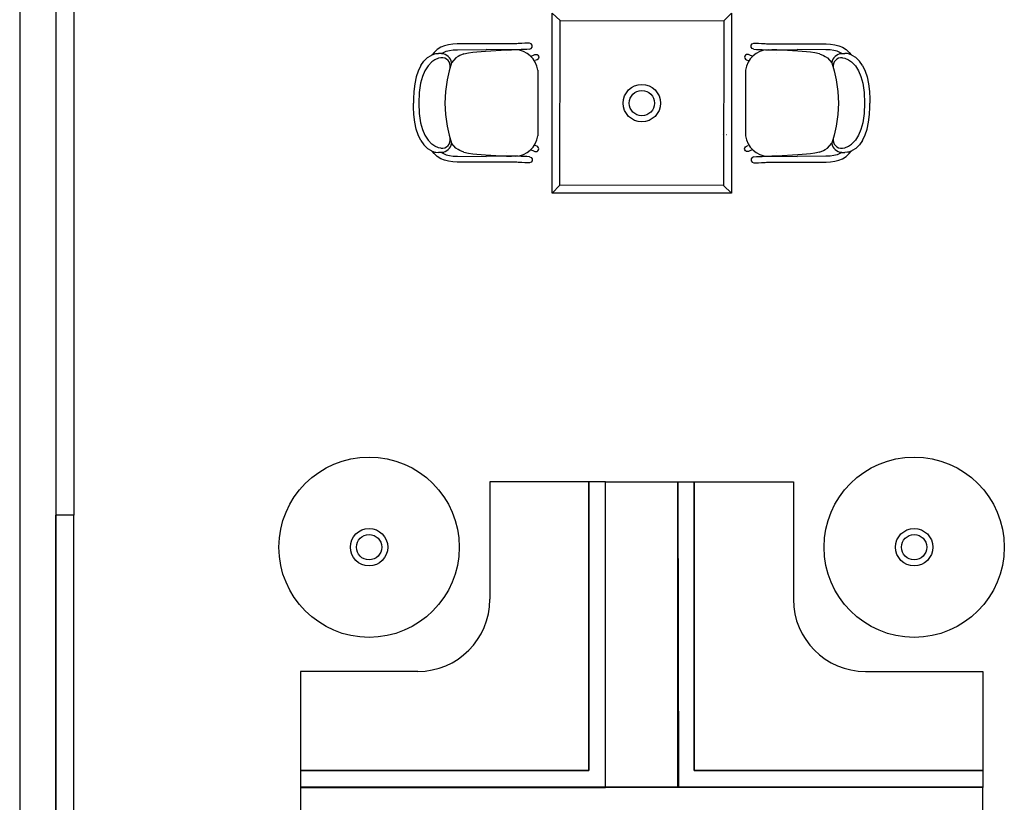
# Model space of a CAD drawing. Header units: millimetres. Extents: x -11575 to 52845, y -36266 to 23021.
# Tile 102 of 184: x 30152 to 34312, y 2928 to 6233. Entities that reach past the tile are written whole.
import ezdxf

# ---------------------------------------------------------------- set-up
doc = ezdxf.new("R2010")
doc.units = ezdxf.units.MM
doc.header["$MEASUREMENT"] = 0
doc.layers.add('GREY SCALE', color=9, linetype='Continuous', true_color=0x808080)
doc.layers.add('GREYSCALE', color=9, linetype='Continuous', lineweight=0, true_color=0x808080)

# ---------------------------------------------------------------- blocks, each defined once
blk = doc.blocks.new('FLOOR PLAN')
at = {"layer": 'GREYSCALE', "color": 0, "lineweight": -2, "ltscale": 0.25}
for p, q in [((381, 14166.1), (381, 4141)), ((305, 8227.7), (304.8, 1755)), ((2627.5, 4280.8), (2557.5, 4280.8)), ((2557.5, 4280.8), (2557.5, 3061.6)), ((2627.5, 2990), (2627.5, 4280.8)), ((2627.5, 4280.8), (2932.3, 4280.8)), ((2627.5, 2990), (2627.5, 4280.8)), ((2932.3, 4280.8), (2935.8, 2990)), ((2932.3, 4280.8), (3002.3, 4280.8)), ((2932.3, 2990), (2932.3, 4280.8)), ((3002.3, 4280.8), (3002.3, 3061.6)), ((304.8, 1755), (304.8, 4141)), ((381, 4141), (304.8, 4141)), ((304.8, 4141), (304.8, 1755)), ((381, 1755), (381, 4141)), ((2557.5, 3061.6), (1338.3, 3061.6)), ((1338.3, 3061.6), (1338.3, 2990)), ((3002.3, 3061.6), (4221.5, 3061.6)), ((4221.5, 3061.6), (4221.5, 2990)), ((4221.9, 2991.8), (1338.3, 2991.8)), ((1338.3, 2991.8), (1338.3, 2687)), ((1338.3, 2990), (2627.5, 2990)), ((2935.8, 2990), (2627.5, 2990)), ((4221.5, 2990), (2932.3, 2990)), ((4221.9, 2683.5), (4221.9, 2991.8))]:
    blk.add_line(p, q, dxfattribs=at)
at = {"layer": 'GREYSCALE', "color": 0, "lineweight": -2, "ltscale": 0.2}
blk.add_line((152.6, 8091.7), (152.4, 1907.4), dxfattribs=at)
at = {"layer": 'GREYSCALE', "color": 0, "lineweight": -2}
for p, q in [((2402.4, 6261.3), (2435.9, 6229.2)), ((3159.3, 6261.3), (3127.2, 6227.9)), ((1931.6, 6116.8), (1916.8, 6107.5)), ((1947.5, 6123.2), (1931.6, 6116.8)), ((1964.3, 6127.3), (1947.5, 6123.2)), ((1982, 6129.5), (1964.3, 6127.3)), ((2000.7, 6130.5), (1982, 6129.5)), ((2178.3, 6131.3), (2000.7, 6130.5)), ((2223.8, 6131.4), (2178.3, 6131.3)), ((2242.3, 6131.4), (2223.8, 6131.4)), ((2252.8, 6131.5), (2242.3, 6131.4)), ((2258.1, 6131.9), (2252.8, 6131.5)), ((2273.5, 6133.2), (2258.1, 6131.9)), ((2286, 6133.5), (2273.5, 6133.2)), ((2305.6, 6133.5), (2286, 6133.5)), ((2305.8, 6133.5), (2305.6, 6133.5)), ((2306, 6133.5), (2305.8, 6133.5)), ((2313.2, 6131.1), (2306, 6133.5)), ((2317.6, 6125), (2313.2, 6131.1)), ((2313.2, 6111.4), (2317.6, 6117.5)), ((2317.6, 6117.5), (2317.6, 6125)), ((3242.8, 6125), (3247.2, 6131.1)), ((3242.8, 6117.5), (3242.8, 6125)), ((3247.2, 6111.4), (3242.8, 6117.5)), ((3247.2, 6131.1), (3254.3, 6133.5)), ((3254.3, 6133.5), (3254.6, 6133.5)), ((3254.6, 6133.5), (3254.8, 6133.5)), ((3254.8, 6133.5), (3274.4, 6133.5)), ((3274.4, 6133.5), (3286.9, 6133.2)), ((3286.9, 6133.2), (3302.3, 6131.9)), ((3302.3, 6131.9), (3307.6, 6131.5)), ((3307.6, 6131.5), (3318.1, 6131.4)), ((3318.1, 6131.4), (3336.6, 6131.4)), ((3336.6, 6131.4), (3382, 6131.3)), ((3382, 6131.3), (3559.7, 6130.5)), ((3559.7, 6130.5), (3578.4, 6129.5)), ((3578.4, 6129.5), (3596.1, 6127.3)), ((3596.1, 6127.3), (3612.9, 6123.2)), ((3612.9, 6123.2), (3628.8, 6116.8)), ((3628.8, 6116.8), (3643.6, 6107.5)), ((1861.2, 6059.1), (1875.7, 6073.6)), ((1875.7, 6073.6), (1890.7, 6082.2)), ((1890.7, 6082.2), (1893.8, 6084)), ((1893.8, 6084), (1894.7, 6084.4)), ((1903.1, 6095.1), (1894.7, 6084.4)), ((1894.7, 6084.4), (1906, 6089)), ((1916.8, 6107.5), (1903.1, 6095.1)), ((1906, 6089), (1910.4, 6089.6)), ((1910.4, 6089.6), (1921.6, 6090.7)), ((1933.9, 6089.7), (1921.6, 6090.7)), ((1933.9, 6089.7), (1942.6, 6095.1)), ((1935.5, 6089.5), (1933.9, 6089.7)), ((1942.6, 6095.1), (1954.9, 6100)), ((1944.2, 6091.1), (1944.1, 6091.1)), ((1954.9, 6100), (1968.7, 6103.3)), ((1968.7, 6103.3), (1984.2, 6105.3)), ((1984.2, 6105.3), (2001.5, 6106.1)), ((2005, 6077.6), (1995.6, 6071.6)), ((2001.5, 6106.1), (2123.6, 6106.7)), ((2011.9, 6082), (2005, 6077.6)), ((2029.1, 6088.8), (2011.9, 6082)), ((2029.1, 6088.8), (2049.1, 6093.6)), ((2049.1, 6093.6), (2066.4, 6095.9)), ((2066.4, 6095.9), (2083.7, 6097.4)), ((2083.7, 6097.4), (2119.9, 6099.7)), ((2119.9, 6099.7), (2208.8, 6105.4)), ((2178.4, 6105.8), (2123.6, 6106.7)), ((2223.9, 6105.9), (2178.4, 6105.8)), ((2208.8, 6105.4), (2226.7, 6105.9)), ((2209.5, 6091.3), (2209.4, 6091.3)), ((2242.4, 6105.9), (2223.9, 6105.9)), ((2226.7, 6105.9), (2227.2, 6105.9)), ((2227.2, 6105.9), (2230.1, 6105.8)), ((2252.9, 6106), (2242.4, 6105.9)), ((2257.7, 6106.1), (2252.9, 6106)), ((2271.1, 6106.7), (2257.7, 6106.1)), ((2279.7, 6107.5), (2271.1, 6106.7)), ((2291.9, 6107.7), (2279.7, 6107.5)), ((2294.9, 6107.7), (2291.9, 6107.7)), ((2306, 6109.1), (2294.9, 6107.7)), ((2306, 6109.1), (2313.2, 6111.4)), ((2313.3, 6079.6), (2323.3, 6082.8)), ((2323.3, 6082.8), (2329, 6085.4)), ((2329, 6085.4), (2329.2, 6085.5)), ((2329.2, 6085.5), (2333.6, 6086.3)), ((2333.6, 6086.3), (2338, 6085.5)), ((2338, 6085.5), (2341.8, 6083)), ((2341.8, 6083), (2344.3, 6079.2)), ((2344.3, 6079.2), (2345.1, 6074.8)), ((2345.1, 6074.8), (2344.3, 6070.3)), ((3216.1, 6079.2), (3215.2, 6074.8)), ((3215.2, 6074.8), (3216.1, 6070.3)), ((3218.6, 6083), (3216.1, 6079.2)), ((3222.4, 6085.5), (3218.6, 6083)), ((3226.8, 6086.3), (3222.4, 6085.5)), ((3231.2, 6085.5), (3226.8, 6086.3)), ((3231.4, 6085.4), (3231.2, 6085.5)), ((3237, 6082.8), (3231.4, 6085.4)), ((3247.1, 6079.6), (3237, 6082.8)), ((3254.3, 6109.1), (3247.2, 6111.4)), ((3254.3, 6109.1), (3265.5, 6107.7)), ((3265.5, 6107.7), (3268.5, 6107.7)), ((3268.5, 6107.7), (3280.7, 6107.5)), ((3280.7, 6107.5), (3289.3, 6106.7)), ((3289.3, 6106.7), (3302.7, 6106.1)), ((3302.7, 6106.1), (3307.5, 6106)), ((3307.5, 6106), (3318, 6105.9)), ((3318, 6105.9), (3336.5, 6105.9)), ((3333.2, 6105.9), (3330.3, 6105.8)), ((3333.6, 6105.9), (3333.2, 6105.9)), ((3351.5, 6105.4), (3333.6, 6105.9)), ((3336.5, 6105.9), (3381.9, 6105.8)), ((3350.9, 6091.3), (3350.9, 6091.3)), ((3440.5, 6099.7), (3351.5, 6105.4)), ((3381.9, 6105.8), (3436.8, 6106.7)), ((3558.9, 6106.1), (3436.8, 6106.7)), ((3476.7, 6097.4), (3440.5, 6099.7)), ((3494, 6095.9), (3476.7, 6097.4)), ((3511.3, 6093.6), (3494, 6095.9)), ((3531.3, 6088.8), (3511.3, 6093.6)), ((3531.3, 6088.8), (3548.5, 6082)), ((3548.5, 6082), (3555.4, 6077.6)), ((3555.4, 6077.6), (3564.7, 6071.6)), ((3576.2, 6105.3), (3558.9, 6106.1)), ((3591.7, 6103.3), (3576.2, 6105.3)), ((3605.5, 6100), (3591.7, 6103.3)), ((3617.8, 6095.1), (3605.5, 6100)), ((3616.2, 6091.1), (3616.3, 6091.1)), ((3626.5, 6089.7), (3617.8, 6095.1)), ((3624.9, 6089.5), (3626.5, 6089.7)), ((3626.5, 6089.7), (3638.8, 6090.7)), ((3649.9, 6089.6), (3638.8, 6090.7)), ((3643.6, 6107.5), (3657.2, 6095.1)), ((3654.3, 6089), (3649.9, 6089.6)), ((3665.7, 6084.4), (3654.3, 6089)), ((3657.2, 6095.1), (3665.7, 6084.4)), ((3666.6, 6084), (3665.7, 6084.4)), ((3669.7, 6082.2), (3666.6, 6084)), ((3684.6, 6073.6), (3669.7, 6082.2)), ((3699.2, 6059.1), (3684.6, 6073.6)), ((1847, 6039.9), (1835.7, 6016.3)), ((1847, 6039.9), (1859.6, 6057.7)), ((1859.6, 6057.7), (1861.2, 6059.1)), ((1877.5, 6038.8), (1863.6, 6016.6)), ((1893.6, 6055.3), (1877.5, 6038.8)), ((1907, 6064.1), (1893.6, 6055.3)), ((1921.8, 6070.2), (1907, 6064.1)), ((1931.5, 6071.5), (1921.8, 6070.2)), ((1932.3, 6071.6), (1931.5, 6071.5)), ((1977.3, 6051), (1966.8, 6017.4)), ((1995.6, 6071.6), (1977.3, 6051)), ((2337.9, 6064), (2330.8, 6060.6)), ((2338, 6064.1), (2337.9, 6064)), ((2341.8, 6066.6), (2338, 6064.1)), ((2344.3, 6070.3), (2341.8, 6066.6)), ((3216.1, 6070.3), (3218.6, 6066.6)), ((3218.6, 6066.6), (3222.4, 6064.1)), ((3222.4, 6064.1), (3222.5, 6064)), ((3222.5, 6064), (3229.5, 6060.6)), ((3564.7, 6071.6), (3583.1, 6051)), ((3583.1, 6051), (3593.5, 6017.4)), ((3628.1, 6071.6), (3628.9, 6071.5)), ((3628.9, 6071.5), (3638.6, 6070.2)), ((3638.6, 6070.2), (3653.4, 6064.1)), ((3653.4, 6064.1), (3666.7, 6055.3)), ((3666.7, 6055.3), (3682.9, 6038.8)), ((3682.9, 6038.8), (3696.8, 6016.6)), ((3700.8, 6057.7), (3699.2, 6059.1)), ((3713.4, 6039.9), (3700.8, 6057.7)), ((3713.4, 6039.9), (3724.7, 6016.3)), ((1827.6, 5991.7), (1821.2, 5962.3)), ((1835.7, 6016.3), (1827.6, 5991.7)), ((1853.8, 5993.3), (1846.4, 5965.6)), ((1863.6, 6016.6), (1853.8, 5993.3)), ((1966.8, 6017.4), (1957.8, 5978.5)), ((2341.3, 6019.6), (2341.3, 5742.8)), ((3219.1, 6019.6), (3219.1, 5742.8)), ((3593.5, 6017.4), (3602.5, 5978.5)), ((3696.8, 6016.6), (3706.6, 5993.3)), ((3706.6, 5993.3), (3713.9, 5965.6)), ((3724.7, 6016.3), (3732.7, 5991.7)), ((3732.7, 5991.7), (3739.1, 5962.3)), ((1821.2, 5962.3), (1817.4, 5930)), ((1846.4, 5965.6), (1840.2, 5925.9)), ((1957.8, 5978.5), (1950.8, 5930)), ((3602.5, 5978.5), (3609.5, 5930)), ((3713.9, 5965.6), (3720.2, 5925.9)), ((3739.1, 5962.3), (3743, 5930)), ((1817.4, 5930), (1816.2, 5899.2)), ((1840.2, 5925.9), (1839, 5881.2)), ((1950.8, 5930), (1948.5, 5881.2)), ((3609.5, 5930), (3611.9, 5881.2)), ((3720.2, 5925.9), (3721.4, 5881.2)), ((3743, 5930), (3744.2, 5899.2)), ((1816.2, 5899.2), (1816.4, 5881.2)), ((1816.2, 5863.3), (1816.4, 5881.2)), ((1839, 5881.2), (1840.2, 5836.6)), ((1948.5, 5881.2), (1948.5, 5881.2)), ((1948.5, 5881.2), (1948.5, 5881.2)), ((1948.5, 5881.2), (1950.8, 5832.5)), ((3611.9, 5881.2), (3609.5, 5832.5)), ((3611.9, 5881.2), (3611.9, 5881.2)), ((3611.9, 5881.2), (3611.9, 5881.2)), ((3721.4, 5881.2), (3720.2, 5836.6)), ((3744.2, 5899.2), (3744, 5881.2)), ((3744.2, 5863.3), (3744, 5881.2)), ((1817.4, 5832.4), (1816.2, 5863.3)), ((1821.2, 5800.2), (1817.4, 5832.4)), ((1840.2, 5836.6), (1846.4, 5796.8)), ((1950.8, 5832.5), (1957.8, 5784)), ((3609.5, 5832.5), (3602.5, 5784)), ((3720.2, 5836.6), (3713.9, 5796.8)), ((3739.1, 5800.2), (3743, 5832.4)), ((3743, 5832.4), (3744.2, 5863.3)), ((1827.6, 5770.7), (1821.2, 5800.2)), ((1846.4, 5796.8), (1853.8, 5769.1)), ((1957.8, 5784), (1966.8, 5745)), ((3602.5, 5784), (3593.5, 5745)), ((3713.9, 5796.8), (3706.6, 5769.1)), ((3732.7, 5770.7), (3739.1, 5800.2)), ((1835.7, 5746.2), (1827.6, 5770.7)), ((1847, 5722.5), (1835.7, 5746.2)), ((1853.8, 5769.1), (1863.6, 5745.8)), ((1863.6, 5745.8), (1877.5, 5723.6)), ((1966.8, 5745), (1977.3, 5711.4)), ((3121.4, 5747.8), (3121.7, 5747.8)), ((3139.2, 5748.2), (3139.6, 5748.2)), ((3593.5, 5745), (3583.1, 5711.4)), ((3696.8, 5745.8), (3682.9, 5723.6)), ((3706.6, 5769.1), (3696.8, 5745.8)), ((3713.4, 5722.5), (3724.7, 5746.2)), ((3724.7, 5746.2), (3732.7, 5770.7)), ((1847, 5722.5), (1859.6, 5704.8)), ((1859.6, 5704.8), (1861.2, 5703.3)), ((1861.2, 5703.3), (1875.7, 5688.8)), ((1893.6, 5707.2), (1877.5, 5723.6)), ((1907, 5698.4), (1893.6, 5707.2)), ((1995.6, 5690.8), (1977.3, 5711.4)), ((2337.9, 5698.4), (2330.8, 5701.9)), ((3222.5, 5698.4), (3229.5, 5701.9)), ((3564.7, 5690.8), (3583.1, 5711.4)), ((3653.4, 5698.4), (3666.7, 5707.2)), ((3666.7, 5707.2), (3682.9, 5723.6)), ((3699.2, 5703.3), (3684.6, 5688.8)), ((3700.8, 5704.8), (3699.2, 5703.3)), ((3713.4, 5722.5), (3700.8, 5704.8)), ((1875.7, 5688.8), (1890.7, 5680.3)), ((1890.7, 5680.3), (1893.8, 5678.4)), ((1893.8, 5678.4), (1894.7, 5678.1)), ((1894.7, 5678.1), (1906, 5673.5)), ((1903.1, 5667.3), (1894.7, 5678.1)), ((1916.8, 5654.9), (1903.1, 5667.3)), ((1906, 5673.5), (1910.4, 5672.9)), ((1921.8, 5692.3), (1907, 5698.4)), ((1910.4, 5672.9), (1921.6, 5671.8)), ((1933.9, 5672.8), (1921.6, 5671.8)), ((1931.5, 5690.9), (1921.8, 5692.3)), ((1932.3, 5690.8), (1931.5, 5690.9)), ((1935.5, 5672.9), (1933.9, 5672.8)), ((1933.9, 5672.8), (1942.6, 5667.4)), ((1942.6, 5667.4), (1954.9, 5662.4)), ((1944.2, 5671.4), (1944.1, 5671.4)), ((1954.9, 5662.4), (1968.7, 5659.1)), ((1968.7, 5659.1), (1984.2, 5657.2)), ((2005, 5684.8), (1995.6, 5690.8)), ((2011.9, 5680.4), (2005, 5684.8)), ((2029.1, 5673.6), (2011.9, 5680.4)), ((2029.1, 5673.6), (2049.1, 5668.8)), ((2049.1, 5668.8), (2066.4, 5666.5)), ((2066.4, 5666.5), (2083.7, 5665.1)), ((2083.7, 5665.1), (2119.9, 5662.7)), ((2119.9, 5662.7), (2208.8, 5657)), ((2209.5, 5671.2), (2209.4, 5671.2)), ((2313.3, 5682.9), (2323.3, 5679.7)), ((2323.3, 5679.7), (2329, 5677)), ((2329, 5677), (2329.2, 5677)), ((2329.2, 5677), (2333.6, 5676.1)), ((2333.6, 5676.1), (2338, 5677)), ((2338, 5698.4), (2337.9, 5698.4)), ((2341.8, 5695.9), (2338, 5698.4)), ((2338, 5677), (2341.8, 5679.5)), ((2344.3, 5692.1), (2341.8, 5695.9)), ((2341.8, 5679.5), (2344.3, 5683.2)), ((2345.1, 5687.7), (2344.3, 5692.1)), ((2344.3, 5683.2), (2345.1, 5687.7)), ((3215.2, 5687.7), (3216.1, 5692.1)), ((3216.1, 5683.2), (3215.2, 5687.7)), ((3216.1, 5692.1), (3218.6, 5695.9)), ((3218.6, 5679.5), (3216.1, 5683.2)), ((3218.6, 5695.9), (3222.4, 5698.4)), ((3222.4, 5677), (3218.6, 5679.5)), ((3222.4, 5698.4), (3222.5, 5698.4)), ((3226.8, 5676.1), (3222.4, 5677)), ((3231.2, 5677), (3226.8, 5676.1)), ((3231.4, 5677), (3231.2, 5677)), ((3237, 5679.7), (3231.4, 5677)), ((3247.1, 5682.9), (3237, 5679.7)), ((3350.9, 5671.2), (3350.9, 5671.2)), ((3440.5, 5662.7), (3351.5, 5657)), ((3476.7, 5665.1), (3440.5, 5662.7)), ((3494, 5666.5), (3476.7, 5665.1)), ((3511.3, 5668.8), (3494, 5666.5)), ((3531.3, 5673.6), (3511.3, 5668.8)), ((3531.3, 5673.6), (3548.5, 5680.4)), ((3548.5, 5680.4), (3555.4, 5684.8)), ((3555.4, 5684.8), (3564.7, 5690.8)), ((3591.7, 5659.1), (3576.2, 5657.2)), ((3605.5, 5662.4), (3591.7, 5659.1)), ((3617.8, 5667.4), (3605.5, 5662.4)), ((3616.2, 5671.4), (3616.3, 5671.4)), ((3626.5, 5672.8), (3617.8, 5667.4)), ((3624.9, 5672.9), (3626.5, 5672.8)), ((3626.5, 5672.8), (3638.8, 5671.8)), ((3628.1, 5690.8), (3628.9, 5690.9)), ((3628.9, 5690.9), (3638.6, 5692.3)), ((3638.6, 5692.3), (3653.4, 5698.4)), ((3649.9, 5672.9), (3638.8, 5671.8)), ((3643.6, 5654.9), (3657.2, 5667.3)), ((3654.3, 5673.5), (3649.9, 5672.9)), ((3665.7, 5678.1), (3654.3, 5673.5)), ((3657.2, 5667.3), (3665.7, 5678.1)), ((3666.6, 5678.4), (3665.7, 5678.1)), ((3669.7, 5680.3), (3666.6, 5678.4)), ((3684.6, 5688.8), (3669.7, 5680.3)), ((1931.6, 5645.6), (1916.8, 5654.9)), ((1947.5, 5639.2), (1931.6, 5645.6)), ((1964.3, 5635.2), (1947.5, 5639.2)), ((1982, 5632.9), (1964.3, 5635.2)), ((2000.7, 5631.9), (1982, 5632.9)), ((1984.2, 5657.2), (2001.5, 5656.3)), ((2178.3, 5631.1), (2000.7, 5631.9)), ((2001.5, 5656.3), (2123.6, 5655.7)), ((2178.4, 5656.6), (2123.6, 5655.7)), ((2223.8, 5631.1), (2178.3, 5631.1)), ((2223.9, 5656.6), (2178.4, 5656.6)), ((2208.8, 5657), (2226.7, 5656.5)), ((2242.3, 5631), (2223.8, 5631.1)), ((2242.4, 5656.5), (2223.9, 5656.6)), ((2226.7, 5656.5), (2227.2, 5656.5)), ((2227.2, 5656.5), (2230.1, 5656.6)), ((2252.8, 5630.9), (2242.3, 5631)), ((2252.9, 5656.4), (2242.4, 5656.5)), ((2258.1, 5630.5), (2252.8, 5630.9)), ((2257.7, 5656.4), (2252.9, 5656.4)), ((2271.1, 5655.7), (2257.7, 5656.4)), ((2273.5, 5629.3), (2258.1, 5630.5)), ((2279.7, 5655), (2271.1, 5655.7)), ((2286, 5629), (2273.5, 5629.3)), ((2291.9, 5654.7), (2279.7, 5655)), ((2305.6, 5629), (2286, 5629)), ((2294.9, 5654.7), (2291.9, 5654.7)), ((2306, 5653.3), (2294.9, 5654.7)), ((2305.8, 5629), (2305.6, 5629)), ((2306, 5629), (2305.8, 5629)), ((2306, 5653.3), (2313.2, 5651)), ((2313.2, 5631.3), (2306, 5629)), ((2313.2, 5651), (2317.6, 5644.9)), ((2317.6, 5637.4), (2313.2, 5631.3)), ((2317.6, 5644.9), (2317.6, 5637.4)), ((3247.2, 5651), (3242.8, 5644.9)), ((3242.8, 5644.9), (3242.8, 5637.4)), ((3242.8, 5637.4), (3247.2, 5631.3)), ((3254.3, 5653.3), (3247.2, 5651)), ((3247.2, 5631.3), (3254.3, 5629)), ((3254.3, 5653.3), (3265.5, 5654.7)), ((3254.3, 5629), (3254.6, 5629)), ((3254.6, 5629), (3254.8, 5629)), ((3254.8, 5629), (3274.4, 5629)), ((3265.5, 5654.7), (3268.5, 5654.7)), ((3268.5, 5654.7), (3280.7, 5655)), ((3274.4, 5629), (3286.9, 5629.3)), ((3280.7, 5655), (3289.3, 5655.7)), ((3286.9, 5629.3), (3302.3, 5630.5)), ((3289.3, 5655.7), (3302.7, 5656.4)), ((3302.3, 5630.5), (3307.6, 5630.9)), ((3302.7, 5656.4), (3307.5, 5656.4)), ((3307.5, 5656.4), (3318, 5656.5)), ((3307.6, 5630.9), (3318.1, 5631)), ((3318, 5656.5), (3336.5, 5656.6)), ((3318.1, 5631), (3336.6, 5631.1)), ((3333.2, 5656.5), (3330.3, 5656.6)), ((3333.6, 5656.5), (3333.2, 5656.5)), ((3351.5, 5657), (3333.6, 5656.5)), ((3336.5, 5656.6), (3381.9, 5656.6)), ((3336.6, 5631.1), (3382, 5631.1)), ((3381.9, 5656.6), (3436.8, 5655.7)), ((3382, 5631.1), (3559.7, 5631.9)), ((3558.9, 5656.3), (3436.8, 5655.7)), ((3576.2, 5657.2), (3558.9, 5656.3)), ((3559.7, 5631.9), (3578.4, 5632.9)), ((3578.4, 5632.9), (3596.1, 5635.2)), ((3596.1, 5635.2), (3612.9, 5639.2)), ((3612.9, 5639.2), (3628.8, 5645.6)), ((3628.8, 5645.6), (3643.6, 5654.9)), ((2402.4, 5500), (2434.5, 5533.5)), ((3159.3, 5500), (3125.9, 5532.1)), ((2557.5, 4280.8), (2138.8, 4280.8)), ((2138.8, 4280.8), (2138.8, 3785.1)), ((2557.5, 3061.6), (2557.5, 4280.8)), ((3002.3, 3061.6), (3002.3, 4280.8)), ((3002.3, 4280.8), (3421, 4280.8)), ((3421, 4280.8), (3421, 3785.1)), ((2557.5, 3976), (2557.5, 3061.6)), ((3002.3, 3976), (3002.3, 3061.6)), ((1834, 3480.3), (1338.3, 3480.3)), ((1338.3, 3480.3), (1338.3, 3061.6)), ((3725.8, 3480.3), (4221.5, 3480.3)), ((4221.5, 3480.3), (4221.5, 3061.6)), ((1338.3, 3061.6), (2557.5, 3061.6)), ((2557.5, 3061.6), (1643.1, 3061.6)), ((4221.5, 3061.6), (3002.3, 3061.6)), ((3002.3, 3061.6), (3916.7, 3061.6))]:
    blk.add_line(p, q, dxfattribs=at)
at = {"layer": 'GREYSCALE', "color": 0, "lineweight": -2, "ltscale": 3}
for p, q in [((2402.4, 5500), (2402.4, 6261.3)), ((3159.3, 6261.3), (3159.3, 5500)), ((2434.5, 5533.5), (2435.9, 6229.2)), ((2435.9, 6229.2), (3127.2, 6227.9)), ((3127.2, 6227.9), (3125.9, 5532.1)), ((3125.9, 5532.1), (2434.5, 5533.5)), ((3159.3, 5500), (2402.4, 5500))]:
    blk.add_line(p, q, dxfattribs=at)
at = {"layer": 'GREYSCALE', "color": 0, "lineweight": -2}
for centre, radius in [((2780.9, 5880.7), 78.9), ((2780.9, 5880.7), 53.5), ((1628.5, 4005.1), 380.9), ((3931.4, 4005.1), 380.9), ((1628.5, 4005.1), 78.9), ((3931.4, 4005.1), 78.9), ((1628.5, 4005.1), 53.5), ((3931.4, 4005.1), 53.5)]:
    blk.add_circle(centre, radius, dxfattribs=at)
for centre, radius, start, end in [((1932.2, 6044), 45.6, 8.8864, 85.879), ((2243.1, 6007.1), 98.9, 7.2909, 88.3551), ((3317.2, 6007.1), 98.9, 91.6449, 172.7091), ((3628.2, 6044), 45.6, 94.121, 171.1136), ((1937.1, 6037.4), 34.5, 348.2401, 99.3448), ((3623.3, 6037.4), 34.5, 80.6552, 191.7599), ((2243.1, 5755.4), 98.9, 271.6449, 352.7091), ((3317.2, 5755.4), 98.9, 187.2909, 268.3551), ((1937.1, 5725), 34.5, 260.6552, 11.7599), ((1932.2, 5718.4), 45.6, 274.121, 351.1136), ((3628.2, 5718.4), 45.6, 188.8864, 265.879), ((3623.3, 5725), 34.5, 168.2401, 279.3448), ((1834, 3785.1), 304.8, 270, 0), ((3725.8, 3785.1), 304.8, 180, 270)]:
    blk.add_arc(centre, radius, start, end, dxfattribs=at)

msp = doc.modelspace()

# ---------------------------------------------------------------- block references
at = {"layer": 'GREY SCALE'}
msp.add_blockref('FLOOR PLAN', (30000, 0), dxfattribs=at)

doc.saveas('drawing.dxf')
